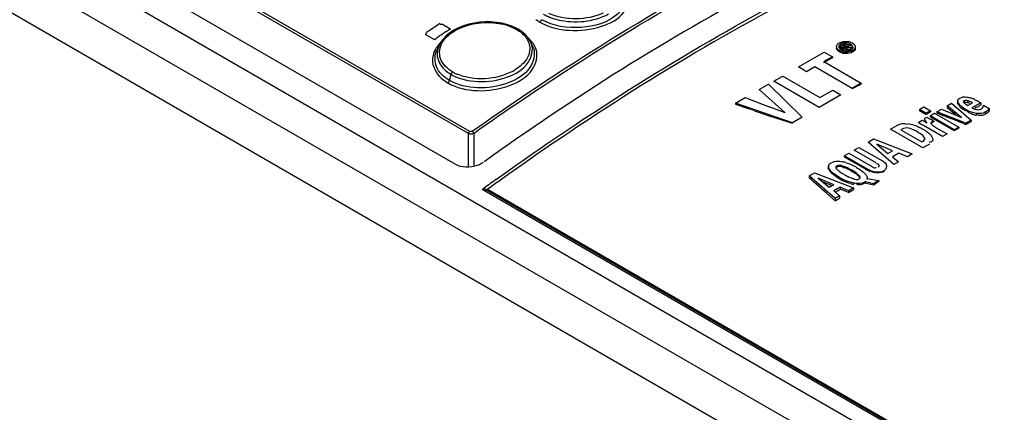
# Model space of a CAD drawing. Header units: inches. Extents: x 0 to 117, y 0 to 83.
# Tile 37 of 74: x 98.107 to 100.221, y 25.247 to 26.09. Entities that reach past the tile are written whole.
import ezdxf

# ---------------------------------------------------------------- set-up
doc = ezdxf.new("R2010")
doc.units = ezdxf.units.IN
doc.header["$LTSCALE"] = 6.431102
doc.header["$MEASUREMENT"] = 0
doc.layers.get('0').update_dxf_attribs({"linetype": 'CONTINUOUS'})

msp = doc.modelspace()

# ---------------------------------------------------------------- linework, layer by layer
at = {"color": 7, "linetype": 'CONTINUOUS'}
for p, q in [((105.4849, 22.0021), (96.4089, 27.242)), ((96.3421, 27.2034), (105.4085, 21.969)), ((105.3681, 21.9021), (96.3006, 27.1372)), ((99.0707, 25.8454), (97.2987, 26.8685)), ((99.0732, 25.8501), (97.3012, 26.8731)), ((97.2413, 26.8196), (99.0416, 25.7802)), ((99.1421, 26.082), (99.1306, 26.0839)), ((99.015, 26.08), (99.0303, 26.0711)), ((99.027, 26.0671), (99.0302, 26.0692)), ((99.0395, 26.0672), (99.0307, 26.0615)), ((99.1845, 26.0645), (99.1772, 26.0692)), ((99.1923, 26.058), (99.1845, 26.0645)), ((98.9955, 26.048), (98.9802, 26.0568)), ((99.001, 26.0498), (99.0075, 26.0541)), ((99.0109, 26.041), (99.0075, 26.0346)), ((99.0163, 26.0483), (99.0109, 26.041)), ((99.0229, 26.0552), (99.0163, 26.0483)), ((99.0307, 26.0615), (99.0229, 26.0552)), ((99.1987, 26.0509), (99.1923, 26.058)), ((99.2084, 26.0329), (99.2044, 26.0414)), ((99.8805, 26.0432), (99.8857, 26.0427)), ((99.0074, 26.0345), (99.003, 26.0249)), ((99.7789, 25.9883), (99.8343, 26.0203)), ((99.8343, 26.0203), (99.8519, 26.0101)), ((99.8607, 26.0318), (99.8607, 26.0289)), ((99.8611, 26.0297), (99.8607, 26.0318)), ((99.8635, 26.0234), (99.8621, 26.0251)), ((99.866, 26.0335), (99.8658, 26.032)), ((99.8658, 26.032), (99.8658, 26.0291)), ((99.8668, 26.0235), (99.8668, 26.0208)), ((99.8676, 26.033), (99.873, 26.0361)), ((99.8676, 26.033), (99.8676, 26.03)), ((99.8831, 26.024), (99.8676, 26.033)), ((99.8676, 26.03), (99.8765, 26.0248)), ((99.8699, 26.0379), (99.8699, 26.0347)), ((99.8753, 26.0344), (99.8733, 26.0332)), ((99.8733, 26.0332), (99.877, 26.0311)), ((99.8775, 26.0354), (99.8753, 26.0344)), ((99.8753, 26.0312), (99.8753, 26.0344)), ((99.8811, 26.02), (99.8759, 26.0204)), ((99.88, 26.0402), (99.8762, 26.04)), ((99.877, 26.0311), (99.8793, 26.0324)), ((99.8775, 26.0354), (99.8775, 26.0321)), ((99.8782, 26.0379), (99.8805, 26.0378)), ((99.8787, 26.0305), (99.8861, 26.0258)), ((99.8828, 26.0298), (99.8787, 26.0305)), ((99.8799, 26.0351), (99.8799, 26.0318)), ((99.88, 26.0402), (99.88, 26.0367)), ((99.8809, 26.0338), (99.8809, 26.0305)), ((99.8811, 26.02), (99.8811, 26.0171)), ((99.8816, 26.0229), (99.8854, 26.0231)), ((99.8867, 26.0292), (99.8828, 26.0298)), ((99.8861, 26.0258), (99.8831, 26.024)), ((99.8831, 26.024), (99.8831, 26.021)), ((99.8839, 26.0323), (99.8944, 26.0306)), ((99.8853, 26.0343), (99.8853, 26.031)), ((99.8854, 26.0231), (99.8877, 26.0235)), ((99.8861, 26.0258), (99.8861, 26.0227)), ((99.8862, 26.0262), (99.8908, 26.0252)), ((99.8908, 26.0285), (99.8867, 26.0292)), ((99.8907, 26.0373), (99.8907, 26.0337)), ((99.8944, 26.0306), (99.8908, 26.0285)), ((99.8908, 26.0285), (99.8908, 26.0252)), ((99.8944, 26.0306), (99.8944, 26.0272)), ((99.8951, 26.0233), (99.8951, 26.0201)), ((99.8958, 26.0311), (99.8958, 26.0276)), ((99.8981, 26.037), (99.8996, 26.0353)), ((99.9009, 26.0314), (99.9009, 26.0278)), ((99.8519, 26.0101), (99.8338, 25.9997)), ((99.8338, 25.998), (99.8499, 26.0069)), ((99.8338, 25.9997), (99.9136, 25.9536)), ((99.8519, 26.0101), (99.8519, 26.008)), ((99.7964, 25.9781), (99.7789, 25.9883)), ((99.8145, 25.9885), (99.7964, 25.9781)), ((99.8943, 25.9424), (99.8145, 25.9885)), ((99.0298, 25.9593), (99.0333, 25.9723)), ((99.7258, 25.9576), (99.7451, 25.9688)), ((99.8232, 25.9014), (99.7258, 25.9576)), ((99.7451, 25.9688), (99.825, 25.9226)), ((99.6947, 25.9397), (99.7146, 25.9512)), ((99.7506, 25.8899), (99.6947, 25.9397)), ((99.7146, 25.9512), (99.787, 25.8805)), ((99.825, 25.9226), (99.8525, 25.9385)), ((99.8525, 25.9385), (99.87, 25.9284)), ((99.9136, 25.9536), (99.8943, 25.9424)), ((99.9136, 25.9536), (99.9136, 25.9519)), ((99.644, 25.9104), (99.6649, 25.9225)), ((99.6649, 25.9225), (99.716, 25.903)), ((99.87, 25.9284), (99.8232, 25.9014)), ((100.1211, 25.9151), (100.1211, 25.9112)), ((100.1253, 25.9213), (100.1293, 25.9231)), ((100.1349, 25.9157), (100.1349, 25.9114)), ((100.1369, 25.9241), (100.1407, 25.9238)), ((100.1429, 25.9159), (100.1429, 25.9114)), ((100.149, 25.9218), (100.1529, 25.9205)), ((100.1567, 25.9188), (100.1626, 25.9159)), ((99.644, 25.9104), (99.644, 25.9082)), ((99.7661, 25.8684), (99.644, 25.9104)), ((99.644, 25.9082), (99.6712, 25.8991)), ((99.6847, 25.8945), (99.7118, 25.8851)), ((99.7506, 25.8899), (99.716, 25.903)), ((100.0387, 25.8968), (100.0485, 25.9024)), ((100.0387, 25.8968), (100.0387, 25.8948)), ((100.0527, 25.8888), (100.0387, 25.8968)), ((100.0387, 25.8948), (100.0527, 25.8868)), ((100.0485, 25.9024), (100.0624, 25.8944)), ((100.0624, 25.8944), (100.0527, 25.8888)), ((100.0624, 25.8944), (100.0624, 25.8921)), ((100.0759, 25.8919), (100.0861, 25.8978)), ((100.0861, 25.8978), (100.1292, 25.8798)), ((100.0981, 25.9047), (100.1078, 25.9103)), ((100.0981, 25.9047), (100.0981, 25.9016)), ((100.1292, 25.8798), (100.0981, 25.9047)), ((100.0981, 25.9016), (100.117, 25.8866)), ((100.1078, 25.9103), (100.1496, 25.8744)), ((100.1226, 25.9105), (100.1226, 25.9067)), ((100.125, 25.9053), (100.125, 25.9066)), ((100.1327, 25.8967), (100.1287, 25.8995)), ((100.1375, 25.894), (100.1327, 25.8967)), ((100.1336, 25.9132), (100.1336, 25.9112)), ((100.1375, 25.8976), (100.1375, 25.894)), ((100.1395, 25.9074), (100.1426, 25.9054)), ((100.1415, 25.8929), (100.1403, 25.8945)), ((100.1432, 25.8913), (100.1415, 25.8929)), ((100.1426, 25.9054), (100.1528, 25.9113)), ((100.1703, 25.9116), (100.1512, 25.9005)), ((100.1618, 25.9022), (100.1682, 25.9056)), ((100.1665, 25.9137), (100.1703, 25.9116)), ((100.1703, 25.9116), (100.1703, 25.9066)), ((100.1711, 25.8983), (100.1733, 25.9)), ((100.1761, 25.906), (100.1882, 25.8992)), ((100.1882, 25.8943), (100.1864, 25.8916)), ((100.1882, 25.8992), (100.1882, 25.8943)), ((99.787, 25.8805), (99.7661, 25.8684)), ((100.0359, 25.8688), (100.0449, 25.874)), ((100.0449, 25.874), (100.0546, 25.8687)), ((100.0506, 25.8748), (100.0506, 25.8732)), ((100.0532, 25.8705), (100.0521, 25.872)), ((100.0527, 25.8888), (100.0527, 25.8868)), ((100.0527, 25.8868), (100.0548, 25.888)), ((100.0548, 25.888), (100.0581, 25.8898)), ((100.0581, 25.8898), (100.0624, 25.8921)), ((100.0586, 25.8779), (100.064, 25.8752)), ((100.0616, 25.8836), (100.0713, 25.8893)), ((100.0616, 25.8836), (100.0616, 25.8816)), ((100.1135, 25.8536), (100.0616, 25.8836)), ((100.0616, 25.8816), (100.1135, 25.8516)), ((100.0666, 25.8739), (100.0695, 25.8723)), ((100.0695, 25.8723), (100.0695, 25.8704)), ((100.0713, 25.8893), (100.1233, 25.8593)), ((100.0759, 25.8919), (100.0759, 25.8895)), ((100.138, 25.8677), (100.0759, 25.8919)), ((100.0759, 25.8895), (100.0897, 25.8841)), ((100.1496, 25.8744), (100.138, 25.8677)), ((100.1496, 25.8744), (100.1496, 25.8713)), ((100.1609, 25.8887), (100.1609, 25.8849)), ((100.1808, 25.8917), (100.1808, 25.8873)), ((99.9763, 25.8548), (99.9917, 25.8637)), ((100.0459, 25.8146), (99.9763, 25.8548)), ((100.0013, 25.8551), (99.9986, 25.8536)), ((99.9986, 25.8536), (100.0439, 25.8274)), ((100.0419, 25.8656), (100.0359, 25.8688)), ((100.0882, 25.839), (100.0471, 25.8627)), ((100.0635, 25.868), (100.0635, 25.8664)), ((100.0656, 25.8707), (100.0656, 25.869)), ((100.0747, 25.858), (100.0979, 25.8446)), ((100.1233, 25.8593), (100.1135, 25.8536)), ((100.1135, 25.8516), (100.1233, 25.857)), ((100.1135, 25.8536), (100.1135, 25.8516)), ((100.1233, 25.8593), (100.1233, 25.857)), ((100.1311, 25.8677), (100.138, 25.865)), ((100.138, 25.865), (100.1431, 25.8678)), ((100.138, 25.8677), (100.138, 25.865)), ((100.1431, 25.8678), (100.1496, 25.8713)), ((99.0707, 25.774), (99.0707, 25.8454)), ((99.0818, 25.8458), (99.0818, 25.7754)), ((99.9286, 25.8272), (99.9398, 25.8337)), ((99.9398, 25.8337), (100.0234, 25.8016)), ((100.0539, 25.8497), (100.058, 25.8467)), ((100.0979, 25.8446), (100.0882, 25.839)), ((99.8986, 25.8099), (99.9088, 25.8158)), ((99.9456, 25.7828), (99.8986, 25.8099)), ((99.9088, 25.8158), (99.9532, 25.7902)), ((99.9838, 25.7787), (99.9286, 25.8272)), ((99.9475, 25.8227), (99.9712, 25.8029)), ((99.981, 25.8086), (99.9475, 25.8227)), ((99.9712, 25.8029), (99.981, 25.8086)), ((100.0439, 25.8274), (100.0472, 25.8293)), ((100.0601, 25.8227), (100.0459, 25.8146)), ((99.8769, 25.7974), (99.8871, 25.8032)), ((99.8769, 25.7974), (99.8769, 25.7957)), ((99.9213, 25.7718), (99.8769, 25.7974)), ((99.8769, 25.7957), (99.9213, 25.7701)), ((99.8871, 25.8032), (99.9341, 25.7761)), ((99.9947, 25.803), (99.981, 25.7951)), ((99.981, 25.7951), (99.9936, 25.7844)), ((100.0129, 25.7955), (99.9947, 25.803)), ((100.0234, 25.8016), (100.0129, 25.7955)), ((99.8436, 25.7748), (99.8436, 25.772)), ((99.8456, 25.7689), (99.8456, 25.766)), ((99.8611, 25.7759), (99.8611, 25.7735)), ((99.8744, 25.7755), (99.8744, 25.7733)), ((99.8912, 25.7657), (99.8872, 25.7681)), ((99.8933, 25.7667), (99.8933, 25.7645)), ((99.9213, 25.7701), (99.9213, 25.7718)), ((99.9272, 25.7686), (99.9213, 25.7718)), ((99.9448, 25.7725), (99.9458, 25.7739)), ((99.9936, 25.7844), (99.9838, 25.7787)), ((99.1309, 25.7475), (99.1356, 25.7509)), ((99.1394, 25.7456), (99.1345, 25.7421)), ((99.8023, 25.7543), (99.8135, 25.7608)), ((99.8023, 25.7543), (99.8023, 25.75)), ((99.8575, 25.7058), (99.8023, 25.7543)), ((99.8135, 25.7608), (99.8971, 25.7286)), ((99.8212, 25.7498), (99.8449, 25.73)), ((99.8547, 25.7356), (99.8212, 25.7498)), ((99.8576, 25.7543), (99.8526, 25.7582)), ((99.8668, 25.7514), (99.8604, 25.7553)), ((99.8668, 25.7514), (99.8668, 25.7484)), ((99.8933, 25.7645), (99.8912, 25.7657)), ((99.9086, 25.7558), (99.9086, 25.7536)), ((99.9266, 25.7509), (99.9268, 25.7486)), ((99.9268, 25.7464), (99.9268, 25.7486)), ((99.9268, 25.7486), (99.9517, 25.7444)), ((99.1002, 25.7253), (99.104, 25.7281)), ((105.4653, 22.0505), (99.1002, 25.7253)), ((105.47, 22.0514), (99.1056, 25.7257)), ((99.1117, 25.7257), (105.4751, 22.0519)), ((99.8449, 25.73), (99.8547, 25.7356)), ((99.847, 25.735), (99.8508, 25.7334)), ((99.8684, 25.73), (99.8547, 25.7221)), ((99.8639, 25.7234), (99.8684, 25.7263)), ((99.8684, 25.73), (99.8684, 25.7263)), ((99.8866, 25.7226), (99.8684, 25.73)), ((99.8684, 25.7263), (99.8726, 25.7246)), ((99.8971, 25.7286), (99.8866, 25.7226)), ((99.8866, 25.719), (99.8971, 25.7254)), ((99.8971, 25.7392), (99.8971, 25.7363)), ((99.8971, 25.7286), (99.8971, 25.7254)), ((99.9043, 25.737), (99.9032, 25.7382)), ((99.9224, 25.7418), (99.9224, 25.7394)), ((99.9224, 25.7394), (99.9252, 25.7388)), ((99.9404, 25.7378), (99.9226, 25.7418)), ((99.9252, 25.7388), (99.9404, 25.7356)), ((99.9517, 25.7444), (99.9404, 25.7378)), ((99.9404, 25.7356), (99.9466, 25.7394)), ((99.9404, 25.7378), (99.9404, 25.7356)), ((99.9466, 25.7394), (99.9517, 25.7424)), ((99.9517, 25.7444), (99.9517, 25.7424)), ((99.8391, 25.7172), (99.8575, 25.7008)), ((99.8547, 25.7221), (99.8673, 25.7114)), ((99.8673, 25.7114), (99.8575, 25.7058)), ((99.8575, 25.7008), (99.8673, 25.707)), ((99.8575, 25.7058), (99.8575, 25.7008)), ((99.8576, 25.7196), (99.8639, 25.7234)), ((99.8673, 25.7114), (99.8673, 25.707)), ((99.8866, 25.7226), (99.8866, 25.719))]:
    msp.add_line(p, q, dxfattribs=at)
for points in [[(99.1306, 26.0839), (99.1188, 26.0849), (99.1068, 26.085), (99.0947, 26.0842), (99.0828, 26.0825), (99.0711, 26.0799), (99.0599, 26.0765), (99.0493, 26.0722), (99.0395, 26.0672)], [(99.2238, 26.0845), (99.2243, 26.0848), (99.2249, 26.0853), (99.2254, 26.0858), (99.2258, 26.0864), (99.2263, 26.087), (99.2267, 26.0877), (99.227, 26.0884), (99.2273, 26.0891), (99.2275, 26.0898)], [(99.0094, 26.0797), (99.01, 26.08), (99.0106, 26.0803), (99.0112, 26.0804), (99.0118, 26.0805), (99.0125, 26.0806), (99.0131, 26.0805), (99.0138, 26.0804), (99.0144, 26.0802), (99.015, 26.08)], [(99.0303, 26.0711), (99.0308, 26.0708), (99.0311, 26.0705), (99.0313, 26.0701), (99.0315, 26.0697), (99.0315, 26.0693), (99.0314, 26.0689), (99.0311, 26.0685), (99.0308, 26.0681), (99.0303, 26.0677)], [(99.1636, 26.0757), (99.1532, 26.0793), (99.1421, 26.082)], [(99.1772, 26.0692), (99.1733, 26.0713), (99.1636, 26.0757)], [(99.174, 26.0688), (99.1745, 26.0691), (99.1751, 26.0693), (99.1757, 26.0695), (99.1762, 26.0695), (99.1767, 26.0694), (99.1772, 26.0692)], [(98.9802, 26.0568), (98.9798, 26.0571), (98.9794, 26.0574), (98.9792, 26.0578), (98.9791, 26.0582), (98.9791, 26.0586), (98.9792, 26.059), (98.9794, 26.0595), (98.9797, 26.0599), (98.9802, 26.0603)], [(99.0011, 26.0482), (99.0006, 26.0479), (99, 26.0477), (98.9994, 26.0475), (98.9988, 26.0474), (98.9981, 26.0474), (98.9974, 26.0474), (98.9968, 26.0475), (98.9961, 26.0477), (98.9955, 26.048)], [(99.2045, 26.0413), (99.2035, 26.0433), (99.1987, 26.0509)], [(99.8907, 26.0337), (99.8896, 26.0343), (99.8884, 26.0348), (99.8873, 26.0353), (99.8861, 26.0357), (99.8849, 26.036), (99.884, 26.0362)], [(99.0368, 25.9775), (99.0363, 25.9771), (99.0358, 25.9766), (99.0354, 25.9761), (99.0349, 25.9756), (99.0345, 25.975), (99.0341, 25.9743), (99.0338, 25.9737), (99.0335, 25.973), (99.0333, 25.9723)], [(99.0263, 25.9541), (99.0268, 25.9545), (99.0273, 25.9549), (99.0278, 25.9555), (99.0283, 25.956), (99.0287, 25.9566), (99.029, 25.9573), (99.0294, 25.9579), (99.0296, 25.9586), (99.0298, 25.9593)], [(100.1429, 25.9114), (100.1421, 25.9116), (100.1414, 25.9118), (100.1406, 25.912), (100.1399, 25.9121), (100.1392, 25.9122), (100.1385, 25.9122), (100.1378, 25.9122), (100.1372, 25.9121), (100.1366, 25.912), (100.136, 25.9119), (100.1354, 25.9117), (100.1349, 25.9114)], [(100.0521, 25.872), (100.0519, 25.8723), (100.0517, 25.8727), (100.0514, 25.873), (100.0513, 25.8733), (100.0511, 25.8736), (100.0509, 25.8739), (100.0508, 25.8742), (100.0507, 25.8745), (100.0506, 25.8748)], [(100.0521, 25.8704), (100.0519, 25.8707), (100.0517, 25.871), (100.0515, 25.8713), (100.0513, 25.8716), (100.0511, 25.872), (100.0509, 25.8723), (100.0508, 25.8726), (100.0507, 25.8729), (100.0506, 25.8732)], [(100.0546, 25.8687), (100.0543, 25.8691), (100.054, 25.8695), (100.0538, 25.8698), (100.0535, 25.8702)], [(100.0656, 25.869), (100.0651, 25.8687), (100.0647, 25.8685), (100.0644, 25.8682), (100.0641, 25.8679), (100.0639, 25.8676), (100.0637, 25.8673), (100.0636, 25.867), (100.0635, 25.8667), (100.0635, 25.8664)], [(100.0635, 25.868), (100.0635, 25.8677), (100.0636, 25.8673), (100.0637, 25.867), (100.0639, 25.8666), (100.0641, 25.8663), (100.0643, 25.8659), (100.0646, 25.8656), (100.0649, 25.8652), (100.0652, 25.8648)], [(100.0652, 25.8648), (100.0656, 25.8645), (100.066, 25.8641), (100.0664, 25.8637), (100.0669, 25.8633), (100.0673, 25.863), (100.0678, 25.8626), (100.0683, 25.8622), (100.0688, 25.8618), (100.0693, 25.8615)], [(100.0695, 25.8704), (100.069, 25.8703), (100.0686, 25.8702), (100.0681, 25.8701), (100.0677, 25.8699), (100.0672, 25.8698), (100.0668, 25.8696), (100.0664, 25.8694), (100.066, 25.8692), (100.0656, 25.869)], [(100.0693, 25.8615), (100.0699, 25.8611), (100.0704, 25.8607), (100.071, 25.8603), (100.0716, 25.8599), (100.0722, 25.8595), (100.0728, 25.8591), (100.0735, 25.8588), (100.0741, 25.8584), (100.0747, 25.858)], [(99.0818, 25.8458), (99.0808, 25.8452), (99.0796, 25.8448), (99.0783, 25.8444), (99.077, 25.8443), (99.0756, 25.8442), (99.0742, 25.8443), (99.0729, 25.8446), (99.0717, 25.8449), (99.0707, 25.8454)], [(99.0787, 25.8504), (99.0782, 25.8501), (99.0776, 25.8499), (99.077, 25.8497), (99.0764, 25.8495), (99.0757, 25.8495), (99.075, 25.8495), (99.0744, 25.8496), (99.0738, 25.8498), (99.0732, 25.8501)], [(99.1056, 25.7257), (99.1053, 25.7259), (99.1047, 25.7261), (99.1041, 25.7263), (99.1034, 25.7264), (99.1027, 25.7264), (99.1021, 25.7262), (99.1014, 25.726), (99.1008, 25.7257), (99.1002, 25.7253)], [(99.1117, 25.7257), (99.1111, 25.7253), (99.1105, 25.725), (99.1098, 25.7248), (99.1092, 25.7247), (99.1085, 25.7247), (99.1079, 25.7247), (99.1072, 25.7249), (99.1066, 25.7252), (99.1063, 25.7253)]]:
    msp.add_lwpolyline(points, dxfattribs=at)
for centre, radius, start, end in [((102.209, 21.2448), 5.7991, 123.48764, 123.83475), ((102.2281, 21.2355), 5.7958, 123.52616, 123.75765), ((99.1513, 25.9955), 0.0725, 46.1079, 47.8573), ((99.1661, 26.0236), 0.0422, 18.7732, 24.7905), ((99.881, 26.0141), 0.029, 74.4462, 80.7354), ((99.8817, 26.0167), 0.0263, 67.5174, 74.4365), ((99.8823, 26.0181), 0.0248, 60.018, 67.4998), ((99.164, 26.0279), 0.0384, 346.5209, 356.9954), ((99.1683, 26.0143), 0.0442, 18.7087, 24.8311), ((99.8834, 26.0401), 0.0171, 284.6058, 292.0957), ((99.8838, 26.039), 0.0159, 292.1221, 299.9761), ((99.04, 26.0023), 0.0466, 166.568, 176.9363), ((99.9455, 25.826), 0.2046, 117.2354, 117.8695), ((99.8821, 26.0519), 0.0348, 254.4137, 259.6827), ((99.084, 26.0615), 0.0963, 240.6791, 242.3376), ((99.1138, 26.0753), 0.1092, 297.9104, 300.7724), ((99.0866, 26.0665), 0.102, 242.3576, 246.2362), ((100.1267, 25.8537), 0.0717, 66.9143, 68.5743), ((100.1225, 25.844), 0.0823, 65.4483, 66.9172), ((100.101, 25.8006), 0.1308, 60.8991, 61.8828), ((100.0944, 25.7888), 0.1443, 59.9934, 60.9), ((99.0885, 24.1621), 1.8322, 71.0081, 71.4562), ((100.1407, 25.9216), 0.0212, 211.3263, 215.918), ((100.1554, 25.9321), 0.0294, 228.2709, 237.129), ((100.1842, 25.9785), 0.0933, 239.9898, 241.8304), ((100.1798, 25.9703), 0.0841, 241.7961, 245.7695), ((100.1269, 25.8643), 0.0497, 65.5458, 71.1738), ((100.1755, 25.9607), 0.0735, 245.7676, 250.1711), ((100.1208, 25.8558), 0.0641, 59.9828, 62.1991), ((100.1659, 25.9261), 0.0295, 239.9936, 251.7348), ((100.1663, 25.9274), 0.0309, 251.7791, 260.7589), ((100.4504, 25.3682), 0.607, 118.3911, 118.848), ((100.2208, 25.7986), 0.1192, 115.0728, 116.2057), ((100.095, 25.9511), 0.0817, 240.0694, 241.9515), ((100.1175, 25.9933), 0.1295, 241.9262, 242.912), ((99.9901, 25.7282), 0.1646, 62.2856, 63.2974), ((100.1673, 25.9345), 0.0498, 250.2034, 253.4228), ((100.1713, 25.9478), 0.0637, 253.4038, 255.8656), ((100.175, 25.9627), 0.0791, 255.8543, 257.7899), ((100.1787, 25.9795), 0.0963, 257.7831, 259.3364), ((99.9715, 25.7264), 0.1484, 60.7017, 62.2672), ((99.9142, 25.6353), 0.2634, 60.3625, 60.9897), ((99.9488, 25.6858), 0.1948, 59.9102, 60.7194), ((99.8437, 25.5115), 0.4058, 59.9286, 60.3595), ((99.9822, 25.7425), 0.1291, 58.9637, 60.0971), ((99.9933, 25.761), 0.1075, 57.656, 58.9636), ((100.0042, 25.7781), 0.0872, 55.1995, 57.6868), ((100.0251, 25.8063), 0.0521, 48.7225, 50.8651), ((99.0755, 25.8216), 0.0462, 299.9335, 305.5719), ((99.8687, 25.7808), 0.0274, 212.6852, 216.8106), ((99.889, 25.7958), 0.0385, 225.3649, 228.0301), ((99.8949, 25.8023), 0.0474, 228.0217, 230.283), ((99.8553, 25.7018), 0.0851, 73.1024, 77.6881), ((99.8707, 25.7394), 0.033, 80.2846, 84.2396), ((99.8636, 25.7243), 0.0497, 61.6731, 64.3006), ((99.8423, 25.6678), 0.1215, 63.28, 65.0585), ((99.8382, 25.6598), 0.1305, 61.5925, 63.2804), ((99.8336, 25.6513), 0.1402, 59.9909, 61.5928), ((99.9712, 25.8563), 0.0996, 239.9527, 242.5113), ((99.9638, 25.842), 0.0836, 242.49, 248.3802), ((102.7118, 20.7579), 6.1416, 125.66577, 125.97495), ((99.9363, 25.8717), 0.1389, 239.9909, 241.6022), ((99.9344, 25.8654), 0.1351, 239.986, 241.6421), ((99.9297, 25.8593), 0.1249, 241.5716, 245.0564), ((99.9274, 25.8523), 0.1203, 241.6185, 245.2332), ((99.9469, 25.8781), 0.1393, 239.0179, 240.0105), ((99.9231, 25.8451), 0.1092, 245.0552, 248.9123), ((99.9498, 25.8831), 0.1452, 239.9952, 240.9564), ((99.9429, 25.8706), 0.1308, 240.9375, 243.0257), ((99.9368, 25.8586), 0.1174, 243.0437, 244.1829), ((99.879, 25.7254), 0.0408, 66.8415, 70.3847), ((99.921, 25.8218), 0.0773, 249.6376, 251.3106), ((99.8794, 25.7265), 0.0397, 56.8873, 66.841), ((99.8824, 25.7291), 0.0374, 45.4536, 48.193), ((99.8679, 25.7127), 0.0577, 45.0824, 46.9446), ((99.8871, 25.727), 0.0473, 44.4522, 46.9106), ((102.7048, 20.7651), 6.1251, 125.65368, 125.91658), ((99.9143, 25.8187), 0.0841, 253.5745, 258.1993)]:
    msp.add_arc(centre, radius, start, end, dxfattribs=at)
for centre, major_axis, ratio, start_param, end_param in [((99.4395, 21.6443), (23.8979, -9.6045), 0.162272, 1.607041, 1.608769), ((99.2203, 21.7709), (14.6773, -13.602), 0.166702, 1.682397, 1.684874), ((100.9229, 20.7879), (29.1288, -12.582), 0.13025, 1.663883, 1.664439), ((100.8263, 20.8437), (26.4884, -11.0778), 0.144692, 1.666653, 1.667182)]:
    msp.add_ellipse(centre, major_axis=major_axis, ratio=ratio, start_param=start_param, end_param=end_param, dxfattribs=at)
for points, knots in [([(99.0787, 25.8504), (99.15, 25.9008), (99.4275, 26.0881), (99.7219, 26.2511), (99.9479, 26.3522)], [0, 0, 0, 0, 0.260503, 1, 1, 1, 1]), ([(99.0818, 25.8458), (99.153, 25.8961), (99.4303, 26.0833), (99.7246, 26.2462), (99.9504, 26.3473)], [0, 0, 0, 0, 0.260503, 1, 1, 1, 1]), ([(99.9095, 26.262), (99.8414, 26.2301), (99.5622, 26.09), (99.2969, 25.9229), (99.1042, 25.7847)], [0, 0, 0, 0, 0.240753, 1, 1, 1, 1]), ([(99.1356, 25.7509), (99.2031, 25.7992), (99.4666, 25.9799), (99.7454, 26.1388), (99.9594, 26.2396)], [0, 0, 0, 0, 0.2598, 1, 1, 1, 1]), ([(99.9623, 26.2334), (99.8929, 26.2008), (99.6076, 26.0576), (99.3365, 25.8867), (99.1394, 25.7456)], [0, 0, 0, 0, 0.240266, 1, 1, 1, 1]), ([(99.2238, 26.0845), (99.2427, 26.0736), (99.2886, 26.0627), (99.3526, 26.0709), (99.4066, 26.0965), (99.418, 26.1343), (99.4134, 26.1475)], [0, 0, 0, 0, 0.278264, 0.576236, 0.821506, 1, 1, 1, 1]), ([(99.4099, 26.1359), (99.4092, 26.1228), (99.3826, 26.0855), (99.3116, 26.0678), (99.2525, 26.0754), (99.2275, 26.0898)], [0, 0, 0, 0, 0.188791, 0.586736, 1, 1, 1, 1]), ([(99.2149, 26.0903), (99.2163, 26.0893), (99.2192, 26.0872), (99.2223, 26.0854), (99.2238, 26.0845)], [0, 0, 0, 0, 0.493091, 1, 1, 1, 1]), ([(99.2308, 26.102), (99.2407, 26.0963), (99.286, 26.08), (99.3394, 26.0848), (99.3715, 26.1022)], [0, 0, 0, 0, 0.237935, 1, 1, 1, 1]), ([(99.0368, 25.9775), (99.0255, 25.9842), (99.0046, 26.0029), (99.009, 26.0315), (99.015, 26.0415)], [0, 0, 0, 0, 0.5289, 1, 1, 1, 1]), ([(99.8665, 26.0398), (99.8678, 26.0406), (99.8707, 26.0419), (99.8737, 26.0426), (99.8753, 26.0428)], [0, 0, 0, 0, 0.49, 1, 1, 1, 1]), ([(99.8753, 26.0428), (99.8762, 26.0429), (99.8779, 26.0431), (99.8796, 26.0432), (99.8805, 26.0432)], [0, 0, 0, 0, 0.490772, 1, 1, 1, 1]), ([(98.9973, 26.0213), (98.9968, 26.02), (98.9958, 26.0173), (98.995, 26.0146), (98.9947, 26.0132)], [0, 0, 0, 0, 0.504771, 1, 1, 1, 1]), ([(99.0298, 25.9593), (99.018, 25.9661), (98.9969, 25.9848), (98.998, 26.014), (99.003, 26.0249)], [0, 0, 0, 0, 0.53245, 1, 1, 1, 1]), ([(99.0263, 25.9541), (99.0452, 25.9432), (99.0915, 25.933), (99.1561, 25.9437), (99.2098, 25.973), (99.2205, 26.0121), (99.2158, 26.026)], [0, 0, 0, 0, 0.273154, 0.567525, 0.815065, 1, 1, 1, 1]), ([(99.2101, 26.0285), (99.2146, 26.0152), (99.2044, 25.9779), (99.1535, 25.9497), (99.092, 25.9393), (99.0478, 25.9489), (99.0298, 25.9593)], [0, 0, 0, 0, 0.185341, 0.433042, 0.727174, 1, 1, 1, 1]), ([(99.0333, 25.9723), (99.0505, 25.9623), (99.0928, 25.953), (99.1517, 25.9624), (99.2006, 25.9889), (99.2104, 26.0245), (99.2061, 26.0372)], [0, 0, 0, 0, 0.273594, 0.568145, 0.815327, 1, 1, 1, 1]), ([(99.8607, 26.0318), (99.8607, 26.0333), (99.8619, 26.0368), (99.8648, 26.0389), (99.8665, 26.0398)], [0, 0, 0, 0, 0.442981, 1, 1, 1, 1]), ([(99.8621, 26.0251), (99.8617, 26.0257), (99.861, 26.0269), (99.8607, 26.0283), (99.8607, 26.0289)], [0, 0, 0, 0, 0.521982, 1, 1, 1, 1]), ([(99.8634, 26.0261), (99.8629, 26.0266), (99.8619, 26.0277), (99.8613, 26.0291), (99.8611, 26.0297)], [0, 0, 0, 0, 0.524243, 1, 1, 1, 1]), ([(99.8668, 26.0235), (99.8662, 26.0239), (99.865, 26.0247), (99.8639, 26.0256), (99.8634, 26.0261)], [0, 0, 0, 0, 0.528531, 1, 1, 1, 1]), ([(99.8668, 26.0208), (99.8662, 26.0212), (99.865, 26.022), (99.864, 26.0229), (99.8635, 26.0234)], [0, 0, 0, 0, 0.514801, 1, 1, 1, 1]), ([(99.8658, 26.032), (99.8659, 26.0309), (99.8672, 26.0282), (99.8695, 26.0266), (99.8708, 26.0258)], [0, 0, 0, 0, 0.428528, 1, 1, 1, 1]), ([(99.8699, 26.0379), (99.8689, 26.0373), (99.8672, 26.0361), (99.8662, 26.0343), (99.866, 26.0335)], [0, 0, 0, 0, 0.557323, 1, 1, 1, 1]), ([(99.8759, 26.0204), (99.8743, 26.0206), (99.8712, 26.0214), (99.8682, 26.0227), (99.8668, 26.0235)], [0, 0, 0, 0, 0.508804, 1, 1, 1, 1]), ([(99.8728, 26.0184), (99.8717, 26.0187), (99.8697, 26.0194), (99.8677, 26.0203), (99.8668, 26.0208)], [0, 0, 0, 0, 0.521314, 1, 1, 1, 1]), ([(99.8762, 26.04), (99.8751, 26.0398), (99.8729, 26.0393), (99.8708, 26.0384), (99.8699, 26.0379)], [0, 0, 0, 0, 0.511616, 1, 1, 1, 1]), ([(99.8708, 26.0258), (99.8725, 26.0249), (99.876, 26.0234), (99.8797, 26.0229), (99.8816, 26.0229)], [0, 0, 0, 0, 0.495407, 1, 1, 1, 1]), ([(99.873, 26.0361), (99.8738, 26.0365), (99.8755, 26.0374), (99.8774, 26.0378), (99.8782, 26.0379)], [0, 0, 0, 0, 0.530371, 1, 1, 1, 1]), ([(99.8799, 26.0351), (99.8796, 26.0353), (99.8788, 26.0356), (99.8779, 26.0355), (99.8775, 26.0354)], [0, 0, 0, 0, 0.501437, 1, 1, 1, 1]), ([(99.8793, 26.0324), (99.8797, 26.0326), (99.8803, 26.033), (99.8808, 26.0335), (99.8809, 26.0338)], [0, 0, 0, 0, 0.591178, 1, 1, 1, 1]), ([(99.8809, 26.0338), (99.881, 26.034), (99.8808, 26.0346), (99.8802, 26.0349), (99.8799, 26.0351)], [0, 0, 0, 0, 0.369532, 1, 1, 1, 1]), ([(99.8907, 26.0373), (99.8891, 26.0382), (99.8856, 26.0396), (99.8819, 26.0401), (99.88, 26.0402)], [0, 0, 0, 0, 0.495766, 1, 1, 1, 1]), ([(99.8805, 26.0378), (99.881, 26.0377), (99.882, 26.0374), (99.8829, 26.0369), (99.8833, 26.0367)], [0, 0, 0, 0, 0.482036, 1, 1, 1, 1]), ([(99.8833, 26.0367), (99.8839, 26.0363), (99.8848, 26.0358), (99.8853, 26.0348), (99.8853, 26.0343)], [0, 0, 0, 0, 0.610842, 1, 1, 1, 1]), ([(99.8853, 26.0343), (99.8853, 26.034), (99.885, 26.0331), (99.8843, 26.0325), (99.8839, 26.0323)], [0, 0, 0, 0, 0.44306, 1, 1, 1, 1]), ([(99.8958, 26.0311), (99.8957, 26.0322), (99.8944, 26.0349), (99.8921, 26.0365), (99.8907, 26.0373)], [0, 0, 0, 0, 0.424522, 1, 1, 1, 1]), ([(99.8918, 26.0252), (99.8923, 26.0255), (99.8932, 26.0261), (99.8941, 26.0269), (99.8944, 26.0273)], [0, 0, 0, 0, 0.533705, 1, 1, 1, 1]), ([(99.8944, 26.0273), (99.8949, 26.0278), (99.8956, 26.029), (99.8958, 26.0304), (99.8958, 26.0311)], [0, 0, 0, 0, 0.513965, 1, 1, 1, 1]), ([(99.8947, 26.0396), (99.8954, 26.0392), (99.8966, 26.0384), (99.8977, 26.0375), (99.8981, 26.037)], [0, 0, 0, 0, 0.528096, 1, 1, 1, 1]), ([(99.9009, 26.0314), (99.901, 26.0299), (99.8997, 26.0263), (99.8968, 26.0242), (99.8951, 26.0233)], [0, 0, 0, 0, 0.441635, 1, 1, 1, 1]), ([(99.9009, 26.0278), (99.901, 26.0263), (99.8995, 26.023), (99.8968, 26.021), (99.8951, 26.0201)], [0, 0, 0, 0, 0.446148, 1, 1, 1, 1]), ([(99.8996, 26.0353), (99.9, 26.0347), (99.9006, 26.0335), (99.9009, 26.0321), (99.9009, 26.0314)], [0, 0, 0, 0, 0.509698, 1, 1, 1, 1]), ([(98.9934, 26.0048), (98.9927, 25.9901), (99.0042, 25.9687), (99.0212, 25.9571), (99.0263, 25.9541)], [0, 0, 0, 0, 0.712586, 1, 1, 1, 1]), ([(99.0037, 26.0107), (99.0053, 25.999), (99.0157, 25.9838), (99.0293, 25.9746), (99.0333, 25.9723)], [0, 0, 0, 0, 0.71687, 1, 1, 1, 1]), ([(99.2013, 26.019), (99.2005, 26.0154), (99.1943, 25.9998), (99.1808, 25.9882), (99.1697, 25.9815)], [0, 0, 0, 0, 0.221338, 1, 1, 1, 1]), ([(99.8811, 26.0171), (99.8802, 26.0172), (99.8785, 26.0173), (99.8768, 26.0175), (99.8759, 26.0177)], [0, 0, 0, 0, 0.499462, 1, 1, 1, 1]), ([(100.1211, 25.9151), (100.1211, 25.9155), (100.1212, 25.9163), (100.1214, 25.9171), (100.1216, 25.9174)], [0, 0, 0, 0, 0.500839, 1, 1, 1, 1]), ([(100.1226, 25.9105), (100.1221, 25.9113), (100.1214, 25.9128), (100.1211, 25.9144), (100.1211, 25.9151)], [0, 0, 0, 0, 0.539952, 1, 1, 1, 1]), ([(100.1216, 25.9174), (100.1219, 25.9182), (100.123, 25.9197), (100.1245, 25.9208), (100.1253, 25.9213)], [0, 0, 0, 0, 0.454798, 1, 1, 1, 1]), ([(100.1293, 25.9231), (100.1303, 25.9235), (100.1329, 25.924), (100.1354, 25.9241), (100.1369, 25.9241)], [0, 0, 0, 0, 0.435709, 1, 1, 1, 1]), ([(100.1349, 25.9157), (100.1344, 25.9155), (100.1335, 25.9148), (100.1334, 25.9137), (100.1336, 25.9132)], [0, 0, 0, 0, 0.56192, 1, 1, 1, 1]), ([(100.1429, 25.9159), (100.1415, 25.9163), (100.1388, 25.917), (100.136, 25.9163), (100.1349, 25.9157)], [0, 0, 0, 0, 0.552689, 1, 1, 1, 1]), ([(100.1407, 25.9238), (100.142, 25.9236), (100.1448, 25.9231), (100.1476, 25.9223), (100.149, 25.9218)], [0, 0, 0, 0, 0.465031, 1, 1, 1, 1]), ([(100.1506, 25.9125), (100.1494, 25.9132), (100.1468, 25.9144), (100.1442, 25.9154), (100.1429, 25.9159)], [0, 0, 0, 0, 0.515283, 1, 1, 1, 1]), ([(100.1226, 25.9067), (100.1221, 25.9074), (100.1213, 25.9088), (100.1208, 25.9104), (100.1207, 25.9112)], [0, 0, 0, 0, 0.506536, 1, 1, 1, 1]), ([(100.1287, 25.8995), (100.1277, 25.9003), (100.126, 25.902), (100.125, 25.9042), (100.125, 25.9053)], [0, 0, 0, 0, 0.533567, 1, 1, 1, 1]), ([(100.1336, 25.9132), (100.1338, 25.9127), (100.1344, 25.9116), (100.1353, 25.9107), (100.1359, 25.9102)], [0, 0, 0, 0, 0.45241, 1, 1, 1, 1]), ([(100.1614, 25.8969), (100.1631, 25.8966), (100.1665, 25.8965), (100.1697, 25.8975), (100.1711, 25.8983)], [0, 0, 0, 0, 0.521939, 1, 1, 1, 1]), ([(100.1733, 25.9), (100.1736, 25.9003), (100.1742, 25.9009), (100.1746, 25.9016), (100.1748, 25.9019)], [0, 0, 0, 0, 0.514409, 1, 1, 1, 1]), ([(100.1748, 25.9019), (100.1751, 25.9026), (100.1757, 25.9039), (100.176, 25.9053), (100.1761, 25.906)], [0, 0, 0, 0, 0.525496, 1, 1, 1, 1]), ([(100.1882, 25.8992), (100.1875, 25.8977), (100.1854, 25.8947), (100.1824, 25.8926), (100.1808, 25.8917)], [0, 0, 0, 0, 0.473738, 1, 1, 1, 1]), ([(100.0506, 25.8748), (100.0504, 25.8752), (100.0503, 25.8762), (100.0506, 25.8771), (100.0508, 25.8775)], [0, 0, 0, 0, 0.502431, 1, 1, 1, 1]), ([(100.0508, 25.8775), (100.0511, 25.878), (100.0522, 25.8791), (100.0535, 25.8799), (100.0543, 25.8803)], [0, 0, 0, 0, 0.417304, 1, 1, 1, 1]), ([(100.0695, 25.8723), (100.0688, 25.8721), (100.0675, 25.8717), (100.0662, 25.8711), (100.0656, 25.8707)], [0, 0, 0, 0, 0.493119, 1, 1, 1, 1]), ([(100.1504, 25.8876), (100.1491, 25.8881), (100.1466, 25.8891), (100.1442, 25.8905), (100.1432, 25.8913)], [0, 0, 0, 0, 0.52414, 1, 1, 1, 1]), ([(100.1609, 25.8887), (100.1592, 25.889), (100.1557, 25.8898), (100.1523, 25.8909), (100.1506, 25.8915)], [0, 0, 0, 0, 0.491312, 1, 1, 1, 1]), ([(100.1702, 25.8883), (100.1687, 25.8882), (100.1655, 25.8881), (100.1625, 25.8885), (100.1609, 25.8887)], [0, 0, 0, 0, 0.484242, 1, 1, 1, 1]), ([(100.1702, 25.884), (100.1691, 25.884), (100.1668, 25.8843), (100.1647, 25.8853), (100.1638, 25.886)], [0, 0, 0, 0, 0.489969, 1, 1, 1, 1]), ([(100.1808, 25.8917), (100.1792, 25.8907), (100.1757, 25.8892), (100.172, 25.8885), (100.1702, 25.8883)], [0, 0, 0, 0, 0.494547, 1, 1, 1, 1]), ([(100.1808, 25.8873), (100.1792, 25.8864), (100.1758, 25.8849), (100.1721, 25.884), (100.1702, 25.884)], [0, 0, 0, 0, 0.480043, 1, 1, 1, 1]), ([(100.1864, 25.8916), (100.1856, 25.8908), (100.1839, 25.8891), (100.1819, 25.8878), (100.1808, 25.8873)], [0, 0, 0, 0, 0.475472, 1, 1, 1, 1]), ([(100.036, 25.8483), (100.0337, 25.8496), (100.0237, 25.8555), (100.0093, 25.8599), (100.0013, 25.8551)], [0, 0, 0, 0, 0.218961, 1, 1, 1, 1]), ([(100.0656, 25.8707), (100.065, 25.8704), (100.064, 25.8697), (100.0635, 25.8685), (100.0635, 25.868)], [0, 0, 0, 0, 0.581056, 1, 1, 1, 1]), ([(99.0707, 25.8454), (99.0707, 25.8463), (99.0713, 25.8481), (99.0724, 25.8495), (99.0732, 25.8501)], [0, 0, 0, 0, 0.4873, 1, 1, 1, 1]), ([(99.0818, 25.8458), (99.0817, 25.8467), (99.0809, 25.8485), (99.0796, 25.8499), (99.0787, 25.8504)], [0, 0, 0, 0, 0.492661, 1, 1, 1, 1]), ([(100.0472, 25.8293), (100.0486, 25.8301), (100.051, 25.833), (100.05, 25.8365), (100.0491, 25.8377)], [0, 0, 0, 0, 0.520915, 1, 1, 1, 1]), ([(100.0595, 25.8454), (100.0611, 25.844), (100.0639, 25.8412), (100.066, 25.8376), (100.0664, 25.8358)], [0, 0, 0, 0, 0.532403, 1, 1, 1, 1]), ([(100.0664, 25.8358), (100.0669, 25.834), (100.0696, 25.8285), (100.0625, 25.8271), (100.0597, 25.827)], [0, 0, 0, 0, 0.403761, 1, 1, 1, 1]), ([(99.9532, 25.7902), (99.9583, 25.7871), (99.9706, 25.7831), (99.9675, 25.7681), (99.9635, 25.7658)], [0, 0, 0, 0, 0.564915, 1, 1, 1, 1]), ([(99.0898, 25.7775), (99.0913, 25.778), (99.0943, 25.7792), (99.0972, 25.7807), (99.0986, 25.7815)], [0, 0, 0, 0, 0.508689, 1, 1, 1, 1]), ([(99.8456, 25.766), (99.845, 25.767), (99.8438, 25.7688), (99.8428, 25.7709), (99.8427, 25.772)], [0, 0, 0, 0, 0.510138, 1, 1, 1, 1]), ([(99.8436, 25.7748), (99.8436, 25.7763), (99.8449, 25.7797), (99.8478, 25.7818), (99.8494, 25.7827)], [0, 0, 0, 0, 0.441675, 1, 1, 1, 1]), ([(99.8456, 25.7689), (99.845, 25.7698), (99.844, 25.7717), (99.8436, 25.7738), (99.8436, 25.7748)], [0, 0, 0, 0, 0.542158, 1, 1, 1, 1]), ([(99.8611, 25.7759), (99.8606, 25.7756), (99.8596, 25.7749), (99.8591, 25.7736), (99.8591, 25.7731)], [0, 0, 0, 0, 0.548127, 1, 1, 1, 1]), ([(99.8591, 25.7731), (99.8591, 25.7723), (99.8599, 25.7705), (99.8611, 25.7691), (99.8619, 25.7684)], [0, 0, 0, 0, 0.410361, 1, 1, 1, 1]), ([(99.8611, 25.7735), (99.8606, 25.7732), (99.8597, 25.7724), (99.8594, 25.7711), (99.8594, 25.7706)], [0, 0, 0, 0, 0.532345, 1, 1, 1, 1]), ([(99.8625, 25.7861), (99.8642, 25.7861), (99.8679, 25.786), (99.8716, 25.7853), (99.8735, 25.7849)], [0, 0, 0, 0, 0.477927, 1, 1, 1, 1]), ([(99.8852, 25.7691), (99.8838, 25.7697), (99.8809, 25.7709), (99.8779, 25.7717), (99.8763, 25.772)], [0, 0, 0, 0, 0.47908, 1, 1, 1, 1]), ([(99.9037, 25.7727), (99.9053, 25.7718), (99.9083, 25.77), (99.9112, 25.768), (99.9126, 25.767)], [0, 0, 0, 0, 0.519507, 1, 1, 1, 1]), ([(99.9126, 25.767), (99.9139, 25.7661), (99.9162, 25.7644), (99.9184, 25.7625), (99.9194, 25.7615)], [0, 0, 0, 0, 0.520614, 1, 1, 1, 1]), ([(99.9341, 25.7761), (99.9351, 25.7755), (99.937, 25.7741), (99.939, 25.7728), (99.9401, 25.7723)], [0, 0, 0, 0, 0.481934, 1, 1, 1, 1]), ([(99.9401, 25.7723), (99.9408, 25.772), (99.9425, 25.7714), (99.9442, 25.772), (99.9448, 25.7725)], [0, 0, 0, 0, 0.524063, 1, 1, 1, 1]), ([(99.951, 25.773), (99.9524, 25.7739), (99.9533, 25.7793), (99.9484, 25.7809), (99.9462, 25.7807)], [0, 0, 0, 0, 0.434828, 1, 1, 1, 1]), ([(99.8526, 25.7582), (99.8515, 25.7592), (99.8494, 25.7611), (99.8476, 25.7633), (99.8468, 25.7644)], [0, 0, 0, 0, 0.512753, 1, 1, 1, 1]), ([(99.8668, 25.7484), (99.8652, 25.7493), (99.8621, 25.7512), (99.8591, 25.7532), (99.8576, 25.7543)], [0, 0, 0, 0, 0.506308, 1, 1, 1, 1]), ([(99.8857, 25.7529), (99.8871, 25.7522), (99.8898, 25.751), (99.8927, 25.7498), (99.894, 25.7493)], [0, 0, 0, 0, 0.51564, 1, 1, 1, 1]), ([(99.9073, 25.7549), (99.9064, 25.7557), (99.9044, 25.7575), (99.9022, 25.759), (99.9011, 25.7597)], [0, 0, 0, 0, 0.489141, 1, 1, 1, 1]), ([(99.9115, 25.7509), (99.9115, 25.7517), (99.9107, 25.7536), (99.9094, 25.755), (99.9086, 25.7558)], [0, 0, 0, 0, 0.410222, 1, 1, 1, 1]), ([(99.9112, 25.7486), (99.9112, 25.7495), (99.9105, 25.7514), (99.9093, 25.7529), (99.9086, 25.7536)], [0, 0, 0, 0, 0.481496, 1, 1, 1, 1]), ([(99.9095, 25.748), (99.91, 25.7484), (99.9111, 25.7491), (99.9115, 25.7504), (99.9115, 25.7509)], [0, 0, 0, 0, 0.546636, 1, 1, 1, 1]), ([(99.9209, 25.7601), (99.9215, 25.7594), (99.9227, 25.7581), (99.9238, 25.7567), (99.9243, 25.756)], [0, 0, 0, 0, 0.526591, 1, 1, 1, 1]), ([(99.9243, 25.756), (99.9248, 25.7552), (99.9258, 25.7536), (99.9264, 25.7518), (99.9266, 25.7509)], [0, 0, 0, 0, 0.533239, 1, 1, 1, 1]), ([(99.908, 25.738), (99.9063, 25.7379), (99.9026, 25.7381), (99.8989, 25.7388), (99.8971, 25.7392)], [0, 0, 0, 0, 0.477778, 1, 1, 1, 1]), ([(99.908, 25.7352), (99.9074, 25.7354), (99.906, 25.7358), (99.9048, 25.7366), (99.9043, 25.737)], [0, 0, 0, 0, 0.491181, 1, 1, 1, 1])]:
    msp.add_open_spline(points, degree=3, knots=knots, dxfattribs=at)
for points in [[(99.0493, 26.0705), (99.0754, 26.083), (99.1069, 26.0866), (99.1355, 26.0819)], [(99.3596, 26.1037), (99.3241, 26.0881), (99.2786, 26.0871), (99.2432, 26.1029)], [(99.0256, 26.0545), (99.0325, 26.061), (99.0407, 26.0663), (99.0493, 26.0705)], [(99.1355, 26.0819), (99.1489, 26.0797), (99.1622, 26.0754), (99.174, 26.0688)], [(99.174, 26.0688), (99.1813, 26.0644), (99.1882, 26.0591), (99.1934, 26.0524)], [(99.0108, 26.0411), (99.0053, 26.0353), (99.0005, 26.0286), (98.9973, 26.0213)], [(99.015, 26.0415), (99.0179, 26.0463), (99.0216, 26.0507), (99.0256, 26.0545)], [(99.1934, 26.0524), (99.1991, 26.0451), (99.2028, 26.0352), (99.2023, 26.0259)], [(99.2158, 26.026), (99.2131, 26.0342), (99.2078, 26.0417), (99.2015, 26.0477)], [(99.0074, 26.0345), (99.0041, 26.0272), (99.0025, 26.0186), (99.0037, 26.0107)], [(99.8951, 26.0233), (99.891, 26.0209), (99.8859, 26.0199), (99.8811, 26.02)], [(99.8951, 26.0201), (99.8909, 26.0178), (99.8859, 26.017), (99.8811, 26.0171)], [(99.1649, 25.9789), (99.1297, 25.9602), (99.082, 25.9571), (99.0455, 25.9732)], [(99.8943, 25.9418), (99.9007, 25.9454), (99.9077, 25.9481), (99.9136, 25.9525)], [(100.1375, 25.8976), (100.1323, 25.9007), (100.1271, 25.9042), (100.1235, 25.9091)], [(99.7118, 25.8851), (99.7298, 25.8789), (99.7481, 25.8737), (99.7661, 25.8676)], [(99.9917, 25.8637), (99.9973, 25.8671), (100.0054, 25.8687), (100.0113, 25.8658)], [(100.013, 25.8669), (100.0226, 25.866), (100.032, 25.8622), (100.0406, 25.8577)], [(100.0491, 25.8377), (100.0457, 25.8422), (100.0407, 25.8459), (100.0352, 25.8473)], [(99.0416, 25.7802), (99.0555, 25.7722), (99.0746, 25.7721), (99.0898, 25.7775)], [(99.8604, 25.7553), (99.8549, 25.759), (99.8493, 25.7633), (99.8456, 25.7689)], [(99.8494, 25.7827), (99.8533, 25.785), (99.858, 25.786), (99.8625, 25.7861)], [(99.8744, 25.7755), (99.8702, 25.777), (99.865, 25.7782), (99.8611, 25.7759)], [(99.8744, 25.7733), (99.8702, 25.7747), (99.8649, 25.7758), (99.8611, 25.7735)], [(99.8933, 25.7667), (99.8873, 25.7702), (99.881, 25.7733), (99.8744, 25.7755)], [(99.88, 25.7832), (99.8846, 25.7818), (99.8891, 25.7801), (99.8935, 25.778)], [(99.9073, 25.757), (99.9031, 25.7608), (99.8982, 25.7638), (99.8933, 25.7667)], [(99.9388, 25.764), (99.9348, 25.7652), (99.9309, 25.7668), (99.9272, 25.7686)], [(99.8646, 25.7659), (99.8679, 25.7632), (99.8715, 25.7608), (99.8752, 25.7586)], [(99.8962, 25.7486), (99.9004, 25.7471), (99.9056, 25.7458), (99.9095, 25.748)], [(99.9635, 25.7644), (99.9548, 25.7592), (99.9425, 25.7606), (99.933, 25.7643)], [(99.9635, 25.7658), (99.9563, 25.7617), (99.9467, 25.7617), (99.9388, 25.764)], [(99.8905, 25.738), (99.8859, 25.7393), (99.8814, 25.7411), (99.877, 25.7431)], [(99.8971, 25.7392), (99.8926, 25.7402), (99.8881, 25.7415), (99.8838, 25.7432)], [(99.9224, 25.7419), (99.9182, 25.7393), (99.913, 25.738), (99.908, 25.738)], [(99.9218, 25.7391), (99.9178, 25.7365), (99.9127, 25.7343), (99.908, 25.7352)]]:
    msp.add_open_spline(points, degree=3, dxfattribs=at)

doc.saveas('drawing.dxf')
